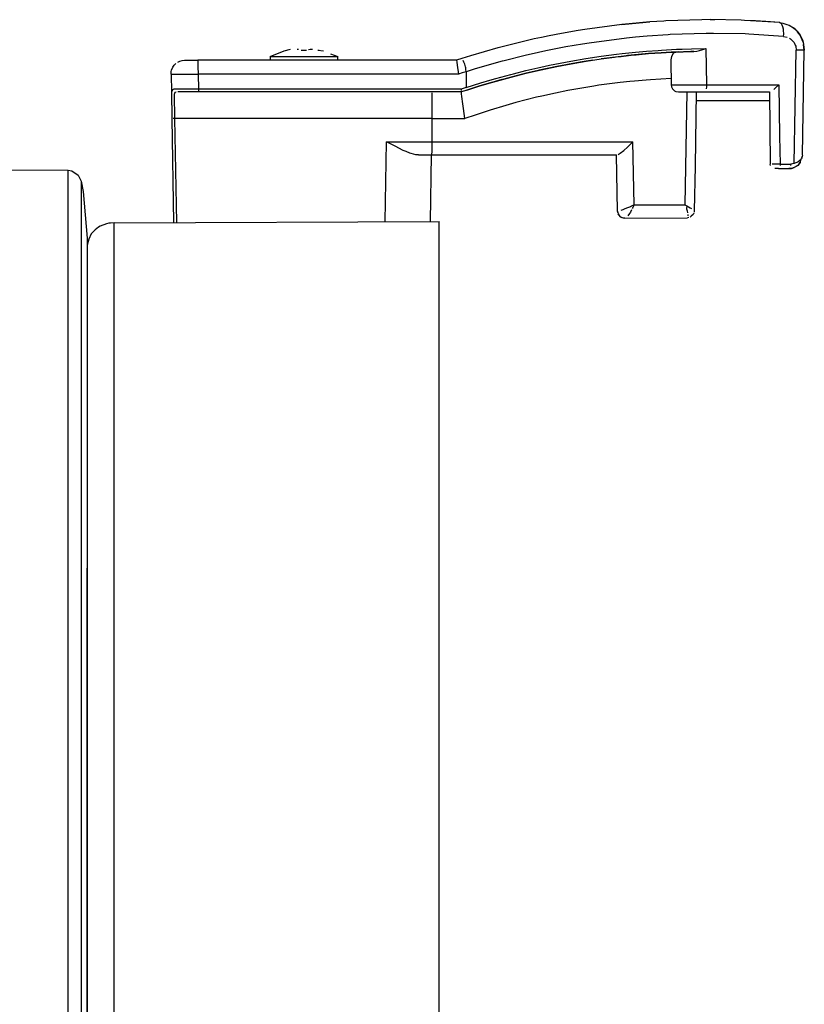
# Model space of a CAD drawing. Header units: millimetres. Extents: x -1041 to -481, y -163 to 556.
# Tile 35 of 36: x -568 to -481, y 123 to 233. Entities that reach past the tile are written whole.
import ezdxf

# ---------------------------------------------------------------- set-up
doc = ezdxf.new("R2010")
doc.units = ezdxf.units.MM

# ---------------------------------------------------------------- blocks, each defined once
blk = doc.blocks.new('Frontteil__29', base_point=(-640.73, -151.96))
at = {"color": 7, "linetype": 'Continuous'}
for p, q in [((-583.98, 216), (-562.61, 215.82)), ((-562.61, 215.82), (-562.2, 215.76)), ((-562.2, 215.76), (-561.49, 215.3)), ((-561.49, 215.3), (-561.15, 214.63)), ((-561.15, 214.63), (-560.94, 213.46)), ((-560.94, 213.46), (-560.49, 208.31)), ((-560.49, 208.31), (-560.49, 171.73)), ((-560.5, 170.61), (-560.49, 171.4)), ((-560.49, 171.73), (-560.49, 168.85)), ((-560.49, 171.4), (-560.49, 171.73)), ((-560.49, 168.23), (-560.5, 170.61)), ((-560.49, 168.85), (-560.49, 168.23)), ((-560.49, 79.97), (-560.49, 168.23))]:
    blk.add_line(p, q, dxfattribs=at)
at = {"color": 1, "linetype": 'Continuous'}
for p, q in [((-562.61, 71.47), (-562.61, 215.82)), ((-561.15, 214.63), (-561.15, 71.36))]:
    blk.add_line(p, q, dxfattribs=at)
blk = doc.blocks.new('Linsengehaeuse__35', base_point=(-560.49, -106.1))
at = {"color": 7, "linetype": 'Continuous'}
for p, q in [((-559.06, 209.63), (-559.26, 209.52)), ((-558.34, 209.9), (-559.06, 209.63)), ((-558.11, 209.95), (-558.34, 209.9)), ((-557.93, 209.98), (-558.11, 209.95)), ((-557.5, 210), (-557.93, 209.98)), ((-557.5, 210), (-521.49, 210.13)), ((-521.49, 76.48), (-521.49, 210.13)), ((-560.05, 208.79), (-560.33, 208.18)), ((-559.63, 209.24), (-560.05, 208.79)), ((-559.26, 209.52), (-559.63, 209.24)), ((-560.33, 208.18), (-560.49, 207.52)), ((-560.49, 207.52), (-560.49, 72.5))]:
    blk.add_line(p, q, dxfattribs=at)
at = {"color": 1, "linetype": 'Continuous'}
blk.add_line((-557.5, 76.31), (-557.5, 210), dxfattribs=at)
blk = doc.blocks.new('Linsenschraube_selbstfurchend_DIN7500-M4x8-TX20_1__36', base_point=(-540.24, 228.02))
at = {"color": 7, "linetype": 'Continuous'}
for p, q in [((-538.68, 229.06), (-537.96, 229.24)), ((-537.22, 229.24), (-537.07, 229.23)), ((-535.99, 229.22), (-535.8, 229.23)), ((-535.8, 229.23), (-535.54, 229.23)), ((-540.24, 228.42), (-538.68, 229.06)), ((-540.24, 228.42), (-540.24, 228.02)), ((-540.24, 228.42), (-538.45, 228.42)), ((-538.45, 228.42), (-532.74, 228.42)), ((-536.78, 229.13), (-536.64, 229.13)), ((-536.64, 229.13), (-536.49, 229.12)), ((-536.49, 229.12), (-536.2, 229.13)), ((-534.94, 229.13), (-534.32, 229.06)), ((-534.94, 229.13), (-534.78, 229.12)), ((-533.53, 228.74), (-532.74, 228.42)), ((-532.74, 228.02), (-532.74, 228.42))]:
    blk.add_line(p, q, dxfattribs=at)
blk = doc.blocks.new('Torsicherung__37', base_point=(-551.21, 210.03))
at = {"color": 7, "linetype": 'Continuous'}
for p, q in [((-492.4, 232.51), (-496.4, 232.38)), ((-491.49, 232.52), (-492.4, 232.51)), ((-491.49, 232.52), (-491, 232.51)), ((-488.06, 232.45), (-491.49, 232.52)), ((-505.37, 231.44), (-506.11, 231.32)), ((-501.25, 231.99), (-505.37, 231.44)), ((-501.25, 231.99), (-498.92, 232.21)), ((-500.45, 232.07), (-501.25, 231.99)), ((-498.92, 232.21), (-500.45, 232.07)), ((-498.92, 232.21), (-498.15, 232.26)), ((-498.15, 232.26), (-498.92, 232.21)), ((-496.61, 232.37), (-498.15, 232.26)), ((-496.4, 232.38), (-496.61, 232.37)), ((-487.67, 232.43), (-488.06, 232.45)), ((-486.46, 232.38), (-487.67, 232.43)), ((-483.79, 232.19), (-487.67, 232.43)), ((-485.31, 232.3), (-486.46, 232.38)), ((-483.79, 232.19), (-485.31, 232.3)), ((-483.59, 232.06), (-483.79, 232.19)), ((-483.79, 232.19), (-483.44, 232.13)), ((-483.44, 232.13), (-482.99, 232)), ((-482.99, 232), (-482.74, 231.9)), ((-482.99, 232), (-482.74, 231.9)), ((-482.74, 231.9), (-482.26, 231.61)), ((-482.74, 231.9), (-482.26, 231.61)), ((-482, 231.39), (-482.26, 231.61)), ((-482.26, 231.61), (-482, 231.39)), ((-481.85, 231.24), (-482, 231.39)), ((-482, 231.39), (-481.85, 231.24)), ((-510.98, 230.38), (-512.47, 230.03)), ((-510.17, 230.55), (-510.98, 230.38)), ((-509.32, 230.73), (-510.17, 230.55)), ((-507.95, 231), (-509.32, 230.73)), ((-506.11, 231.32), (-507.95, 231)), ((-481.69, 231.03), (-481.85, 231.24)), ((-481.85, 231.24), (-481.5, 230.79)), ((-481.5, 230.79), (-481.69, 231.03)), ((-481.16, 230.01), (-481.5, 230.79)), ((-481.5, 230.79), (-481.25, 230.28)), ((-481.25, 230.28), (-481.16, 230.01)), ((-515.01, 229.39), (-518.02, 228.51)), ((-514.8, 229.44), (-515.01, 229.39)), ((-512.47, 230.03), (-514.8, 229.44)), ((-492.66, 229.09), (-492.28, 229.2)), ((-492.28, 229.2), (-491.95, 229.31)), ((-481.16, 230.01), (-481.12, 229.76)), ((-481.1, 229.55), (-481.12, 229.76)), ((-481.05, 229.14), (-481.12, 229.76)), ((-481.12, 229.76), (-481.05, 229.14)), ((-519, 228.21), (-519.59, 228.02)), ((-519, 228.21), (-519.59, 228.02)), ((-518.02, 228.51), (-519, 228.21)), ((-505.22, 227.92), (-503.55, 228.17)), ((-501.32, 228.45), (-503.55, 228.17)), ((-503.55, 228.17), (-502.09, 228.36)), ((-502.09, 228.36), (-501.89, 228.39)), ((-501.89, 228.39), (-501.32, 228.45)), ((-500.23, 228.57), (-501.32, 228.45)), ((-501.32, 228.45), (-500.23, 228.57)), ((-499.83, 228.61), (-500.62, 228.53)), ((-498.3, 228.75), (-500.23, 228.57)), ((-500.23, 228.57), (-499.66, 228.63)), ((-498.07, 228.76), (-499.83, 228.61)), ((-499.66, 228.63), (-498.3, 228.75)), ((-496.92, 228.84), (-498.3, 228.75)), ((-498.3, 228.75), (-496.92, 228.84)), ((-495.03, 228.94), (-497.28, 228.82)), ((-495.79, 228.91), (-496.92, 228.84)), ((-496.92, 228.84), (-495.79, 228.91)), ((-495.77, 228.45), (-495.83, 228.06)), ((-495.27, 228.93), (-495.79, 228.91)), ((-495.79, 228.91), (-495.27, 228.93)), ((-495.56, 228.78), (-495.77, 228.45)), ((-495.41, 228.87), (-495.56, 228.78)), ((-495.27, 228.93), (-495.41, 228.87)), ((-493.63, 228.99), (-495.27, 228.93)), ((-495.27, 228.93), (-493.63, 228.99)), ((-495.03, 228.94), (-495.27, 228.93)), ((-493.29, 229), (-493.63, 228.99)), ((-493.63, 228.99), (-493.29, 229)), ((-493.29, 229), (-492.95, 229.03)), ((-492.95, 229.03), (-492.66, 229.09)), ((-481.25, 217.49), (-481.05, 229.14)), ((-551.15, 226.93), (-551, 227.27)), ((-551, 227.27), (-550.85, 227.48)), ((-550.85, 227.48), (-550.67, 227.66)), ((-550.46, 227.81), (-550.22, 227.92)), ((-550.22, 227.92), (-549.97, 227.99)), ((-549.97, 227.99), (-549.71, 228.02)), ((-549.71, 228.02), (-548.23, 228.02)), ((-519.59, 228.02), (-548.23, 228.02)), ((-519.59, 228.02), (-519.56, 227.81)), ((-519.56, 227.81), (-519.51, 227.48)), ((-519.51, 227.48), (-519.35, 226.49)), ((-508.48, 227.33), (-510.42, 226.92)), ((-510.21, 226.96), (-509.68, 227.08)), ((-510.21, 226.96), (-509.68, 227.08)), ((-509.68, 227.08), (-508.48, 227.33)), ((-509.68, 227.08), (-508.48, 227.33)), ((-508.48, 227.33), (-506.89, 227.63)), ((-508.48, 227.33), (-506.89, 227.63)), ((-505.89, 227.81), (-507.08, 227.6)), ((-506.89, 227.63), (-505.22, 227.92)), ((-506.89, 227.63), (-505.89, 227.81)), ((-504.49, 228.03), (-505.89, 227.81)), ((-505.89, 227.81), (-505.22, 227.92)), ((-495.83, 228.06), (-495.83, 227.9)), ((-495.83, 227.9), (-495.78, 225.3)), ((-551.21, 226.49), (-551.18, 226.78)), ((-551.21, 226.49), (-551.17, 224.48)), ((-551.18, 226.78), (-551.15, 226.93)), ((-515.16, 225.71), (-513.52, 226.16)), ((-515.16, 225.71), (-513.52, 226.16)), ((-513.52, 226.16), (-511.87, 226.58)), ((-511.87, 226.58), (-513.52, 226.16)), ((-513.52, 226.16), (-511.87, 226.58)), ((-511.87, 226.58), (-510.21, 226.96)), ((-511.87, 226.58), (-510.21, 226.96)), ((-510.96, 226.79), (-511.87, 226.58)), ((-517.11, 225.13), (-518.64, 224.64)), ((-518.43, 224.71), (-517.11, 225.13)), ((-518.43, 224.71), (-517.11, 225.13)), ((-517.11, 225.13), (-515.95, 225.48)), ((-517.11, 225.13), (-515.95, 225.48)), ((-516.66, 225.27), (-517.11, 225.13)), ((-514.57, 225.88), (-516.53, 225.31)), ((-515.95, 225.48), (-515.16, 225.71)), ((-515.95, 225.48), (-515.16, 225.71)), ((-495.78, 225.3), (-495.75, 225.08)), ((-484.42, 224.79), (-484.23, 224.95)), ((-484.23, 224.95), (-483.88, 225.3)), ((-551.06, 224.73), (-551.17, 224.48)), ((-551.17, 224.48), (-551.12, 221.57)), ((-548.18, 224.52), (-550.46, 224.52)), ((-519.02, 224.52), (-548.18, 224.52)), ((-519.07, 224.81), (-519.05, 224.65)), ((-519.03, 224.3), (-519.02, 224.52)), ((-518.99, 224), (-519.03, 224.3)), ((-518.43, 224.71), (-519.02, 224.52)), ((-518.64, 224.64), (-519.02, 224.52)), ((-518.89, 223.19), (-518.99, 224)), ((-495.28, 224.57), (-494.98, 224.52)), ((-494.98, 224.52), (-492.11, 224.52)), ((-493.01, 224.52), (-493.15, 216.27)), ((-492.11, 224.52), (-484.91, 224.52)), ((-484.91, 224.52), (-484.83, 216.51)), ((-518.81, 222.66), (-518.89, 223.19)), ((-518.64, 221.57), (-518.81, 222.66)), ((-484.95, 223.52), (-493.02, 223.52)), ((-551.12, 221.57), (-550.92, 210.03)), ((-526.39, 218.49), (-527.32, 218.99)), ((-525.48, 218.03), (-526.39, 218.49)), ((-501.04, 218.03), (-500.65, 218.38)), ((-500.65, 218.38), (-500.52, 218.5)), ((-500.52, 218.5), (-500.03, 218.99)), ((-525.17, 217.89), (-525.48, 218.03)), ((-524.75, 217.72), (-525.17, 217.89)), ((-524.6, 217.67), (-524.75, 217.72)), ((-524.09, 217.54), (-524.6, 217.67)), ((-523.8, 217.52), (-524.09, 217.54)), ((-523.8, 217.52), (-522.34, 217.52)), ((-522.47, 210.13), (-522.34, 217.52)), ((-522.34, 217.52), (-521.99, 217.52)), ((-522.34, 217.52), (-521.99, 217.52)), ((-521.99, 217.52), (-501.85, 217.52)), ((-501.74, 211.3), (-501.85, 217.52)), ((-501.66, 217.57), (-501.45, 217.71)), ((-501.45, 217.71), (-501.04, 218.03)), ((-481.27, 217.35), (-481.39, 217.08)), ((-481.31, 217.22), (-481.27, 217.35)), ((-481.25, 217.49), (-481.27, 217.35)), ((-493.15, 216.27), (-493.24, 211.33)), ((-484.81, 216.37), (-484.83, 216.51)), ((-482.46, 216.04), (-482.18, 216.13)), ((-482.18, 216.13), (-482.46, 216.04)), ((-481.96, 216.24), (-482.18, 216.13)), ((-481.78, 216.37), (-481.96, 216.24)), ((-481.62, 216.53), (-481.78, 216.37)), ((-481.62, 216.53), (-481.49, 216.7)), ((-481.49, 216.7), (-481.62, 216.53)), ((-481.5, 216.94), (-481.49, 216.7)), ((-481.49, 216.7), (-481.39, 217.08)), ((-483.92, 216.02), (-484.33, 216.02)), ((-483.92, 216.02), (-482.75, 216.02)), ((-482.75, 216.02), (-482.46, 216.04)), ((-482.46, 216.04), (-482.75, 216.02)), ((-501.74, 211.3), (-501.68, 211.01)), ((-501.68, 211.01), (-501.61, 210.87)), ((-501.61, 210.87), (-501.68, 211.01)), ((-493.57, 210.72), (-493.7, 210.64)), ((-493.36, 210.93), (-493.57, 210.72)), ((-493.29, 211.06), (-493.36, 210.93)), ((-493.24, 211.33), (-493.25, 211.2)), ((-493.24, 211.33), (-493.25, 211.2)), ((-500.94, 210.52), (-501.09, 210.53)), ((-500.94, 210.52), (-493.97, 210.57)), ((-493.83, 210.59), (-493.97, 210.57))]:
    blk.add_line(p, q, dxfattribs=at)
at = {"color": 1, "linetype": 'Continuous'}
for p, q in [((-483.5, 231.92), (-483.59, 232.06)), ((-483.42, 231.72), (-483.5, 231.92)), ((-483.37, 231.48), (-483.42, 231.72)), ((-483.34, 231.21), (-483.37, 231.48)), ((-500.76, 230.47), (-504.88, 229.93)), ((-499.75, 230.57), (-500.76, 230.47)), ((-498.44, 230.69), (-499.75, 230.57)), ((-496.13, 230.85), (-498.44, 230.69)), ((-495.92, 230.86), (-496.13, 230.85)), ((-491.93, 230.98), (-495.92, 230.86)), ((-491.1, 230.99), (-491.93, 230.98)), ((-487.6, 230.93), (-491.1, 230.99)), ((-487.2, 230.91), (-487.6, 230.93)), ((-483.34, 230.67), (-487.2, 230.91)), ((-483.33, 231.07), (-483.34, 231.21)), ((-483.34, 230.67), (-483.33, 230.94)), ((-483.34, 230.67), (-482.93, 230.57)), ((-483.33, 230.94), (-483.33, 231.07)), ((-482.69, 230.46), (-482.56, 230.38)), ((-482.56, 230.38), (-482.35, 230.19)), ((-508.58, 229.28), (-509.68, 229.06)), ((-507.45, 229.5), (-508.58, 229.28)), ((-505.63, 229.81), (-507.45, 229.5)), ((-504.88, 229.93), (-505.63, 229.81)), ((-496.86, 229.14), (-495.2, 229.23)), ((-495.2, 229.23), (-494.59, 229.25)), ((-494.59, 229.25), (-493.55, 229.28)), ((-493.55, 229.28), (-491.95, 229.31)), ((-491.95, 229.31), (-491.88, 225.3)), ((-482.35, 230.19), (-482.18, 229.97)), ((-482.18, 229.97), (-482.05, 229.71)), ((-482.05, 229.71), (-482, 229.57)), ((-482, 229.57), (-481.95, 229.14)), ((-511.97, 228.55), (-514.3, 227.97)), ((-510.49, 228.89), (-511.97, 228.55)), ((-509.68, 229.06), (-510.49, 228.89)), ((-506.9, 227.92), (-505.25, 228.21)), ((-505.25, 228.21), (-503.54, 228.46)), ((-503.54, 228.46), (-501.87, 228.68)), ((-501.87, 228.68), (-501.23, 228.75)), ((-501.23, 228.75), (-499.75, 228.91)), ((-499.75, 228.91), (-498.52, 229.02)), ((-498.52, 229.02), (-497.23, 229.11)), ((-497.23, 229.11), (-496.86, 229.14)), ((-482.17, 216.58), (-481.95, 229.14)), ((-481.76, 229.14), (-481.95, 229.14)), ((-481.29, 229.14), (-481.76, 229.14)), ((-481.05, 229.14), (-481.29, 229.14)), ((-548.23, 228.02), (-548.24, 227.76)), ((-548.24, 227.76), (-548.24, 227.57)), ((-548.24, 227.57), (-548.23, 227.33)), ((-548.23, 227.33), (-548.21, 226.49)), ((-518.76, 227.8), (-518.85, 227.98)), ((-518.66, 227.57), (-518.76, 227.8)), ((-518.58, 227.3), (-518.66, 227.57)), ((-518.56, 227.17), (-518.58, 227.3)), ((-518.53, 227.03), (-518.56, 227.17)), ((-518.52, 226.75), (-518.53, 227.03)), ((-517.5, 227.06), (-518.52, 226.75)), ((-514.52, 227.91), (-517.5, 227.06)), ((-514.3, 227.97), (-514.52, 227.91)), ((-511.91, 226.87), (-510.24, 227.25)), ((-510.24, 227.25), (-509.26, 227.46)), ((-509.26, 227.46), (-506.9, 227.92)), ((-551.21, 226.49), (-548.21, 226.49)), ((-548.21, 226.49), (-548.18, 224.81)), ((-519.35, 226.49), (-548.21, 226.49)), ((-518.94, 226.62), (-519.35, 226.49)), ((-518.52, 226.75), (-518.94, 226.62)), ((-518.52, 226.75), (-518.52, 224.99)), ((-515.89, 225.8), (-515.23, 226)), ((-515.23, 226), (-513.57, 226.45)), ((-513.57, 226.45), (-513.25, 226.53)), ((-513.25, 226.53), (-511.91, 226.87)), ((-495.8, 226), (-498.08, 225.86)), ((-518.84, 224.89), (-519.07, 224.81)), ((-518.52, 224.99), (-518.84, 224.89)), ((-518.52, 224.99), (-516.87, 225.51)), ((-516.87, 225.51), (-515.89, 225.8)), ((-504.35, 225.16), (-507.25, 224.66)), ((-503.82, 225.24), (-504.35, 225.16)), ((-501.46, 225.55), (-503.82, 225.24)), ((-500.37, 225.66), (-501.46, 225.55)), ((-499.85, 225.72), (-500.37, 225.66)), ((-498.58, 225.83), (-499.85, 225.72)), ((-498.08, 225.86), (-498.58, 225.83)), ((-495.78, 225.3), (-495.11, 225.29)), ((-495.75, 225.08), (-495.65, 224.87)), ((-495.65, 224.87), (-495.42, 224.64)), ((-495.11, 225.29), (-494.56, 225.29)), ((-494.56, 225.29), (-491.88, 225.3)), ((-491.89, 225.08), (-491.92, 224.87)), ((-491.88, 225.3), (-491.89, 225.08)), ((-491.88, 225.3), (-483.88, 225.3)), ((-483.88, 225.3), (-483.78, 219.59)), ((-550.88, 224.8), (-551.06, 224.73)), ((-550.71, 224.81), (-550.88, 224.8)), ((-550.77, 224.45), (-550.87, 224.21)), ((-550.87, 224.21), (-550.82, 221.57)), ((-550.64, 224.5), (-550.77, 224.45)), ((-548.18, 224.81), (-550.71, 224.81)), ((-548.18, 224.81), (-548.18, 224.52)), ((-519.07, 224.81), (-548.18, 224.81)), ((-522.31, 224.39), (-522.3, 221.57)), ((-510.71, 223.91), (-513, 223.32)), ((-510.13, 224.04), (-510.71, 223.91)), ((-508.63, 224.38), (-510.13, 224.04)), ((-507.25, 224.66), (-508.63, 224.38)), ((-495.42, 224.64), (-495.28, 224.57)), ((-494.07, 224.52), (-494.29, 211.99)), ((-514.13, 223.01), (-515.85, 222.49)), ((-513, 223.32), (-514.13, 223.01)), ((-550.82, 221.57), (-550.98, 221.57)), ((-522.3, 221.57), (-550.82, 221.57)), ((-550.82, 221.57), (-550.62, 210.03)), ((-522.3, 221.57), (-522.3, 218.99)), ((-522.3, 221.57), (-518.64, 221.57)), ((-517.53, 221.95), (-518.64, 221.57)), ((-516.39, 222.32), (-517.53, 221.95)), ((-515.85, 222.49), (-516.39, 222.32)), ((-483.78, 219.59), (-483.72, 216.51)), ((-527.47, 210.11), (-527.32, 218.99)), ((-527.32, 218.99), (-522.3, 218.99)), ((-522.3, 218.99), (-500.03, 218.99)), ((-522.3, 218.99), (-522.3, 217.95)), ((-499.9, 211.99), (-500.03, 218.99)), ((-522.3, 217.95), (-522.34, 217.52)), ((-481.31, 217.22), (-481.39, 217.08)), ((-481.27, 217.35), (-481.31, 217.22)), ((-484.16, 216.5), (-484.62, 216.5)), ((-483.72, 216.51), (-484.16, 216.5)), ((-483.72, 216.51), (-483.73, 216.37)), ((-483.72, 216.51), (-482.55, 216.51)), ((-482.55, 216.51), (-482.56, 216.37)), ((-482.36, 216.53), (-482.55, 216.51)), ((-482.17, 216.58), (-482.36, 216.53)), ((-481.97, 216.65), (-482.17, 216.58)), ((-481.78, 216.74), (-481.97, 216.65)), ((-481.5, 216.94), (-481.78, 216.74)), ((-500.32, 211.79), (-500.54, 211.69)), ((-500.18, 211.86), (-500.32, 211.79)), ((-499.9, 211.99), (-500.18, 211.86)), ((-499.9, 211.99), (-500.04, 211.71)), ((-499.9, 211.99), (-494.29, 211.99)), ((-494.29, 211.99), (-494.07, 211.88)), ((-494.29, 211.99), (-494.07, 211.88)), ((-494.07, 211.88), (-494.11, 211.54)), ((-494.07, 211.88), (-493.88, 211.78)), ((-493.88, 211.78), (-493.7, 211.68)), ((-501.72, 211.16), (-501.74, 211.3)), ((-501.72, 211.16), (-501.74, 211.3)), ((-501.61, 210.87), (-501.68, 211.01)), ((-501.37, 210.64), (-501.61, 210.87)), ((-501.37, 210.64), (-501.61, 210.87)), ((-501.17, 211.44), (-501.37, 211.37)), ((-501.09, 210.53), (-501.37, 210.64)), ((-501.23, 210.57), (-501.37, 210.64)), ((-500.99, 211.5), (-501.17, 211.44)), ((-500.73, 211.61), (-500.99, 211.5)), ((-500.54, 211.69), (-500.73, 211.61)), ((-500.41, 211.05), (-500.6, 210.78)), ((-500.32, 211.19), (-500.41, 211.05)), ((-500.18, 211.44), (-500.32, 211.19)), ((-500.04, 211.71), (-500.11, 211.58)), ((-494.11, 211.54), (-494.04, 211.32)), ((-494.04, 211.32), (-493.99, 211.12)), ((-493.95, 210.94), (-493.94, 210.79)), ((-493.7, 211.68), (-493.54, 211.58)), ((-493.57, 210.72), (-493.7, 210.64)), ((-493.36, 210.93), (-493.57, 210.72)), ((-493.29, 211.06), (-493.36, 210.93)), ((-493.83, 210.59), (-493.97, 210.57))]:
    blk.add_line(p, q, dxfattribs=at)
blk = doc.blocks.new('Torsicherung_EZ_kpl__38', base_point=(-551.21, 210.03))
for name, p in [('Torsicherung__37', (-551.21, 210.03)), ('Linsenschraube_selbstfurchend_DIN7500-M4x8-TX20_1__36', (-540.24, 228.02))]:
    blk.add_blockref(name, p)
blk = doc.blocks.new('Linsengehaeuse_kpl___48', base_point=(-560.49, -134.08))
for name, p in [('Torsicherung_EZ_kpl__38', (-551.21, 210.03)), ('Linsengehaeuse__35', (-560.49, -106.1))]:
    blk.add_blockref(name, p)
blk = doc.blocks.new('Linsengehaeuse__49', base_point=(-560.49, -106.1))
at = {"color": 7, "linetype": 'Continuous'}
for p, q in [((-559.06, 209.63), (-559.26, 209.52)), ((-558.34, 209.9), (-559.06, 209.63)), ((-558.11, 209.95), (-558.34, 209.9)), ((-557.93, 209.98), (-558.11, 209.95)), ((-557.5, 210), (-557.93, 209.98)), ((-557.5, 210), (-521.49, 210.13)), ((-521.49, 76.48), (-521.49, 210.13)), ((-560.05, 208.79), (-560.33, 208.18)), ((-559.63, 209.24), (-560.05, 208.79)), ((-559.26, 209.52), (-559.63, 209.24)), ((-560.33, 208.18), (-560.49, 207.52)), ((-560.49, 207.52), (-560.49, 72.5))]:
    blk.add_line(p, q, dxfattribs=at)
at = {"color": 1, "linetype": 'Continuous'}
blk.add_line((-557.5, 76.31), (-557.5, 210), dxfattribs=at)
blk = doc.blocks.new('Torsicherung__50', base_point=(-551.21, 210.03))
at = {"color": 7, "linetype": 'Continuous'}
for p, q in [((-492.4, 232.51), (-496.4, 232.38)), ((-491.49, 232.52), (-492.4, 232.51)), ((-491.49, 232.52), (-491, 232.51)), ((-488.06, 232.45), (-491.49, 232.52)), ((-505.37, 231.44), (-506.11, 231.32)), ((-501.25, 231.99), (-505.37, 231.44)), ((-501.25, 231.99), (-498.92, 232.21)), ((-500.45, 232.07), (-501.25, 231.99)), ((-498.92, 232.21), (-500.45, 232.07)), ((-498.92, 232.21), (-498.15, 232.26)), ((-498.15, 232.26), (-498.92, 232.21)), ((-496.61, 232.37), (-498.15, 232.26)), ((-496.4, 232.38), (-496.61, 232.37)), ((-487.67, 232.43), (-488.06, 232.45)), ((-486.46, 232.38), (-487.67, 232.43)), ((-483.79, 232.19), (-487.67, 232.43)), ((-485.31, 232.3), (-486.46, 232.38)), ((-483.79, 232.19), (-485.31, 232.3)), ((-483.59, 232.06), (-483.79, 232.19)), ((-483.79, 232.19), (-483.44, 232.13)), ((-483.44, 232.13), (-482.99, 232)), ((-482.99, 232), (-482.74, 231.9)), ((-482.99, 232), (-482.74, 231.9)), ((-482.74, 231.9), (-482.26, 231.61)), ((-482.74, 231.9), (-482.26, 231.61)), ((-482, 231.39), (-482.26, 231.61)), ((-482.26, 231.61), (-482, 231.39)), ((-481.85, 231.24), (-482, 231.39)), ((-482, 231.39), (-481.85, 231.24)), ((-510.98, 230.38), (-512.47, 230.03)), ((-510.17, 230.55), (-510.98, 230.38)), ((-509.32, 230.73), (-510.17, 230.55)), ((-507.95, 231), (-509.32, 230.73)), ((-506.11, 231.32), (-507.95, 231)), ((-481.69, 231.03), (-481.85, 231.24)), ((-481.85, 231.24), (-481.5, 230.79)), ((-481.5, 230.79), (-481.69, 231.03)), ((-481.16, 230.01), (-481.5, 230.79)), ((-481.5, 230.79), (-481.25, 230.28)), ((-481.25, 230.28), (-481.16, 230.01)), ((-515.01, 229.39), (-518.02, 228.51)), ((-514.8, 229.44), (-515.01, 229.39)), ((-512.47, 230.03), (-514.8, 229.44)), ((-492.66, 229.09), (-492.28, 229.2)), ((-492.28, 229.2), (-491.95, 229.31)), ((-481.16, 230.01), (-481.12, 229.76)), ((-481.05, 229.14), (-481.12, 229.76)), ((-481.1, 229.55), (-481.12, 229.76)), ((-481.12, 229.76), (-481.05, 229.14)), ((-519, 228.21), (-519.59, 228.02)), ((-519, 228.21), (-519.59, 228.02)), ((-518.02, 228.51), (-519, 228.21)), ((-505.22, 227.92), (-503.55, 228.17)), ((-501.32, 228.45), (-503.55, 228.17)), ((-503.55, 228.17), (-502.09, 228.36)), ((-502.09, 228.36), (-501.89, 228.39)), ((-501.89, 228.39), (-501.32, 228.45)), ((-500.23, 228.57), (-501.32, 228.45)), ((-501.32, 228.45), (-500.23, 228.57)), ((-499.83, 228.61), (-500.62, 228.53)), ((-498.3, 228.75), (-500.23, 228.57)), ((-500.23, 228.57), (-499.66, 228.63)), ((-498.07, 228.76), (-499.83, 228.61)), ((-499.66, 228.63), (-498.3, 228.75)), ((-496.92, 228.84), (-498.3, 228.75)), ((-498.3, 228.75), (-496.92, 228.84)), ((-495.03, 228.94), (-497.28, 228.82)), ((-495.79, 228.91), (-496.92, 228.84)), ((-496.92, 228.84), (-495.79, 228.91)), ((-495.77, 228.45), (-495.83, 228.06)), ((-495.27, 228.93), (-495.79, 228.91)), ((-495.79, 228.91), (-495.27, 228.93)), ((-495.56, 228.78), (-495.77, 228.45)), ((-495.41, 228.87), (-495.56, 228.78)), ((-495.27, 228.93), (-495.41, 228.87)), ((-493.63, 228.99), (-495.27, 228.93)), ((-495.27, 228.93), (-493.63, 228.99)), ((-495.03, 228.94), (-495.27, 228.93)), ((-493.29, 229), (-493.63, 228.99)), ((-493.63, 228.99), (-493.29, 229)), ((-493.29, 229), (-492.95, 229.03)), ((-492.95, 229.03), (-492.66, 229.09)), ((-481.25, 217.49), (-481.05, 229.14)), ((-551.15, 226.93), (-551, 227.27)), ((-551, 227.27), (-550.85, 227.48)), ((-550.85, 227.48), (-550.67, 227.66)), ((-550.46, 227.81), (-550.22, 227.92)), ((-550.22, 227.92), (-549.97, 227.99)), ((-549.97, 227.99), (-549.71, 228.02)), ((-549.71, 228.02), (-548.23, 228.02)), ((-519.59, 228.02), (-548.23, 228.02)), ((-519.59, 228.02), (-519.56, 227.81)), ((-519.56, 227.81), (-519.51, 227.48)), ((-519.51, 227.48), (-519.35, 226.49)), ((-508.48, 227.33), (-510.42, 226.92)), ((-509.68, 227.08), (-510.21, 226.96)), ((-510.21, 226.96), (-509.68, 227.08)), ((-508.48, 227.33), (-509.68, 227.08)), ((-509.68, 227.08), (-508.48, 227.33)), ((-506.89, 227.63), (-508.48, 227.33)), ((-508.48, 227.33), (-506.89, 227.63)), ((-505.89, 227.81), (-507.08, 227.6)), ((-505.22, 227.92), (-506.89, 227.63)), ((-506.89, 227.63), (-505.89, 227.81)), ((-504.49, 228.03), (-505.89, 227.81)), ((-505.89, 227.81), (-505.22, 227.92)), ((-495.83, 228.06), (-495.83, 227.9)), ((-495.83, 227.9), (-495.78, 225.3)), ((-551.21, 226.49), (-551.18, 226.78)), ((-551.21, 226.49), (-551.17, 224.48)), ((-551.18, 226.78), (-551.15, 226.93)), ((-513.52, 226.16), (-515.16, 225.71)), ((-515.16, 225.71), (-513.52, 226.16)), ((-511.87, 226.58), (-513.52, 226.16)), ((-511.87, 226.58), (-513.52, 226.16)), ((-513.52, 226.16), (-511.87, 226.58)), ((-510.21, 226.96), (-511.87, 226.58)), ((-511.87, 226.58), (-510.21, 226.96)), ((-510.96, 226.79), (-511.87, 226.58)), ((-517.11, 225.13), (-518.64, 224.64)), ((-517.11, 225.13), (-518.43, 224.71)), ((-518.43, 224.71), (-517.11, 225.13)), ((-515.95, 225.48), (-517.11, 225.13)), ((-517.11, 225.13), (-515.95, 225.48)), ((-516.66, 225.27), (-517.11, 225.13)), ((-514.57, 225.88), (-516.53, 225.31)), ((-515.16, 225.71), (-515.95, 225.48)), ((-515.95, 225.48), (-515.16, 225.71)), ((-495.78, 225.3), (-495.75, 225.08)), ((-484.42, 224.79), (-484.23, 224.95)), ((-484.23, 224.95), (-483.88, 225.3)), ((-551.06, 224.73), (-551.17, 224.48)), ((-551.17, 224.48), (-551.12, 221.57)), ((-548.18, 224.52), (-550.46, 224.52)), ((-519.02, 224.52), (-548.18, 224.52)), ((-519.07, 224.81), (-519.05, 224.65)), ((-519.03, 224.3), (-519.02, 224.52)), ((-518.99, 224), (-519.03, 224.3)), ((-518.43, 224.71), (-519.02, 224.52)), ((-518.64, 224.64), (-519.02, 224.52)), ((-518.89, 223.19), (-518.99, 224)), ((-495.28, 224.57), (-494.98, 224.52)), ((-494.98, 224.52), (-492.11, 224.52)), ((-493.01, 224.52), (-493.15, 216.27)), ((-492.11, 224.52), (-484.91, 224.52)), ((-484.91, 224.52), (-484.83, 216.51)), ((-518.81, 222.66), (-518.89, 223.19)), ((-518.64, 221.57), (-518.81, 222.66)), ((-484.95, 223.52), (-493.02, 223.52)), ((-551.12, 221.57), (-550.92, 210.03)), ((-526.39, 218.49), (-527.32, 218.99)), ((-525.48, 218.03), (-526.39, 218.49)), ((-501.04, 218.03), (-500.65, 218.38)), ((-500.65, 218.38), (-500.52, 218.5)), ((-500.52, 218.5), (-500.03, 218.99)), ((-525.17, 217.89), (-525.48, 218.03)), ((-524.75, 217.72), (-525.17, 217.89)), ((-524.6, 217.67), (-524.75, 217.72)), ((-524.09, 217.54), (-524.6, 217.67)), ((-523.8, 217.52), (-524.09, 217.54)), ((-523.8, 217.52), (-522.34, 217.52)), ((-522.47, 210.13), (-522.34, 217.52)), ((-522.34, 217.52), (-521.99, 217.52)), ((-522.34, 217.52), (-521.99, 217.52)), ((-521.99, 217.52), (-501.85, 217.52)), ((-501.74, 211.3), (-501.85, 217.52)), ((-501.66, 217.57), (-501.45, 217.71)), ((-501.45, 217.71), (-501.04, 218.03)), ((-481.27, 217.35), (-481.39, 217.08)), ((-481.31, 217.22), (-481.27, 217.35)), ((-481.25, 217.49), (-481.27, 217.35)), ((-481.25, 217.49), (-481.27, 217.35)), ((-493.15, 216.27), (-493.24, 211.33)), ((-484.81, 216.37), (-484.83, 216.51)), ((-482.46, 216.04), (-482.18, 216.13)), ((-482.18, 216.13), (-482.46, 216.04)), ((-481.96, 216.24), (-482.18, 216.13)), ((-481.78, 216.37), (-481.96, 216.24)), ((-481.62, 216.53), (-481.78, 216.37)), ((-481.62, 216.53), (-481.49, 216.7)), ((-481.49, 216.7), (-481.62, 216.53)), ((-481.5, 216.94), (-481.49, 216.7)), ((-481.49, 216.7), (-481.39, 217.08)), ((-483.92, 216.02), (-484.33, 216.02)), ((-483.92, 216.02), (-482.75, 216.02)), ((-482.75, 216.02), (-482.46, 216.04)), ((-482.46, 216.04), (-482.75, 216.02)), ((-501.74, 211.3), (-501.68, 211.01)), ((-501.68, 211.01), (-501.61, 210.87)), ((-501.61, 210.87), (-501.68, 211.01)), ((-493.57, 210.72), (-493.7, 210.64)), ((-493.36, 210.93), (-493.57, 210.72)), ((-493.29, 211.06), (-493.36, 210.93)), ((-493.24, 211.33), (-493.25, 211.2)), ((-493.24, 211.33), (-493.25, 211.2)), ((-500.94, 210.52), (-501.09, 210.53)), ((-500.94, 210.52), (-493.97, 210.57)), ((-493.83, 210.59), (-493.97, 210.57))]:
    blk.add_line(p, q, dxfattribs=at)
at = {"color": 1, "linetype": 'Continuous'}
for p, q in [((-483.5, 231.92), (-483.59, 232.06)), ((-483.42, 231.72), (-483.5, 231.92)), ((-483.37, 231.48), (-483.42, 231.72)), ((-483.34, 231.21), (-483.37, 231.48)), ((-500.76, 230.47), (-504.88, 229.93)), ((-499.75, 230.57), (-500.76, 230.47)), ((-498.44, 230.69), (-499.75, 230.57)), ((-496.13, 230.85), (-498.44, 230.69)), ((-495.92, 230.86), (-496.13, 230.85)), ((-491.93, 230.98), (-495.92, 230.86)), ((-491.1, 230.99), (-491.93, 230.98)), ((-487.6, 230.93), (-491.1, 230.99)), ((-487.2, 230.91), (-487.6, 230.93)), ((-483.34, 230.67), (-487.2, 230.91)), ((-483.33, 231.07), (-483.34, 231.21)), ((-483.34, 230.67), (-483.33, 230.94)), ((-483.34, 230.67), (-482.93, 230.57)), ((-483.33, 230.94), (-483.33, 231.07)), ((-482.69, 230.46), (-482.56, 230.38)), ((-482.56, 230.38), (-482.35, 230.19)), ((-508.58, 229.28), (-509.68, 229.06)), ((-507.45, 229.5), (-508.58, 229.28)), ((-505.63, 229.81), (-507.45, 229.5)), ((-504.88, 229.93), (-505.63, 229.81)), ((-496.86, 229.14), (-495.2, 229.23)), ((-495.2, 229.23), (-494.59, 229.25)), ((-494.59, 229.25), (-493.55, 229.28)), ((-493.55, 229.28), (-491.95, 229.31)), ((-491.95, 229.31), (-491.88, 225.3)), ((-482.35, 230.19), (-482.18, 229.97)), ((-482.18, 229.97), (-482.05, 229.71)), ((-482.05, 229.71), (-482, 229.57)), ((-482, 229.57), (-481.95, 229.14)), ((-511.97, 228.55), (-514.3, 227.97)), ((-510.49, 228.89), (-511.97, 228.55)), ((-509.68, 229.06), (-510.49, 228.89)), ((-506.9, 227.92), (-505.25, 228.21)), ((-505.25, 228.21), (-503.54, 228.46)), ((-503.54, 228.46), (-501.87, 228.68)), ((-501.87, 228.68), (-501.23, 228.75)), ((-501.23, 228.75), (-499.75, 228.91)), ((-499.75, 228.91), (-498.52, 229.02)), ((-498.52, 229.02), (-497.23, 229.11)), ((-497.23, 229.11), (-496.86, 229.14)), ((-482.17, 216.58), (-481.95, 229.14)), ((-481.76, 229.14), (-481.95, 229.14)), ((-481.29, 229.14), (-481.76, 229.14)), ((-481.05, 229.14), (-481.29, 229.14)), ((-548.23, 228.02), (-548.24, 227.76)), ((-548.24, 227.76), (-548.24, 227.57)), ((-548.24, 227.57), (-548.23, 227.33)), ((-548.23, 227.33), (-548.21, 226.49)), ((-518.76, 227.8), (-518.85, 227.98)), ((-518.66, 227.57), (-518.76, 227.8)), ((-518.58, 227.3), (-518.66, 227.57)), ((-518.56, 227.17), (-518.58, 227.3)), ((-518.53, 227.03), (-518.56, 227.17)), ((-518.52, 226.75), (-518.53, 227.03)), ((-517.5, 227.06), (-518.52, 226.75)), ((-514.52, 227.91), (-517.5, 227.06)), ((-514.3, 227.97), (-514.52, 227.91)), ((-511.91, 226.87), (-510.24, 227.25)), ((-510.24, 227.25), (-509.26, 227.46)), ((-509.26, 227.46), (-506.9, 227.92)), ((-551.21, 226.49), (-548.21, 226.49)), ((-548.21, 226.49), (-548.18, 224.81)), ((-519.35, 226.49), (-548.21, 226.49)), ((-518.94, 226.62), (-519.35, 226.49)), ((-518.52, 226.75), (-518.94, 226.62)), ((-518.52, 226.75), (-518.52, 224.99)), ((-515.89, 225.8), (-515.23, 226)), ((-515.23, 226), (-513.57, 226.45)), ((-513.57, 226.45), (-513.25, 226.53)), ((-513.25, 226.53), (-511.91, 226.87)), ((-495.8, 226), (-498.08, 225.86)), ((-518.84, 224.89), (-519.07, 224.81)), ((-518.52, 224.99), (-518.84, 224.89)), ((-518.52, 224.99), (-516.87, 225.51)), ((-516.87, 225.51), (-515.89, 225.8)), ((-504.35, 225.16), (-507.25, 224.66)), ((-503.82, 225.24), (-504.35, 225.16)), ((-501.46, 225.55), (-503.82, 225.24)), ((-500.37, 225.66), (-501.46, 225.55)), ((-499.85, 225.72), (-500.37, 225.66)), ((-498.58, 225.83), (-499.85, 225.72)), ((-498.08, 225.86), (-498.58, 225.83)), ((-495.78, 225.3), (-495.11, 225.29)), ((-495.75, 225.08), (-495.65, 224.87)), ((-495.65, 224.87), (-495.42, 224.64)), ((-495.11, 225.29), (-494.56, 225.29)), ((-494.56, 225.29), (-491.88, 225.3)), ((-491.89, 225.08), (-491.92, 224.87)), ((-491.88, 225.3), (-491.89, 225.08)), ((-491.88, 225.3), (-483.88, 225.3)), ((-483.88, 225.3), (-483.78, 219.59)), ((-550.88, 224.8), (-551.06, 224.73)), ((-550.71, 224.81), (-550.88, 224.8)), ((-550.77, 224.45), (-550.87, 224.21)), ((-550.87, 224.21), (-550.82, 221.57)), ((-550.64, 224.5), (-550.77, 224.45)), ((-548.18, 224.81), (-550.71, 224.81)), ((-548.18, 224.81), (-548.18, 224.52)), ((-519.07, 224.81), (-548.18, 224.81)), ((-522.31, 224.39), (-522.3, 221.57)), ((-510.71, 223.91), (-513, 223.32)), ((-510.13, 224.04), (-510.71, 223.91)), ((-508.63, 224.38), (-510.13, 224.04)), ((-507.25, 224.66), (-508.63, 224.38)), ((-495.42, 224.64), (-495.28, 224.57)), ((-494.07, 224.52), (-494.29, 211.99)), ((-514.13, 223.01), (-515.85, 222.49)), ((-513, 223.32), (-514.13, 223.01)), ((-550.82, 221.57), (-550.98, 221.57)), ((-522.3, 221.57), (-550.82, 221.57)), ((-550.82, 221.57), (-550.62, 210.03)), ((-522.3, 221.57), (-522.3, 218.99)), ((-522.3, 221.57), (-518.64, 221.57)), ((-517.53, 221.95), (-518.64, 221.57)), ((-516.39, 222.32), (-517.53, 221.95)), ((-515.85, 222.49), (-516.39, 222.32)), ((-483.78, 219.59), (-483.72, 216.51)), ((-527.47, 210.11), (-527.32, 218.99)), ((-527.32, 218.99), (-522.3, 218.99)), ((-522.3, 218.99), (-500.03, 218.99)), ((-522.3, 218.99), (-522.3, 217.95)), ((-499.9, 211.99), (-500.03, 218.99)), ((-522.3, 217.95), (-522.34, 217.52)), ((-481.31, 217.22), (-481.39, 217.08)), ((-481.27, 217.35), (-481.31, 217.22)), ((-484.16, 216.5), (-484.62, 216.5)), ((-483.72, 216.51), (-484.16, 216.5)), ((-483.72, 216.51), (-483.73, 216.37)), ((-483.72, 216.51), (-482.55, 216.51)), ((-482.55, 216.51), (-482.56, 216.37)), ((-482.36, 216.53), (-482.55, 216.51)), ((-482.17, 216.58), (-482.36, 216.53)), ((-481.97, 216.65), (-482.17, 216.58)), ((-481.78, 216.74), (-481.97, 216.65)), ((-481.5, 216.94), (-481.78, 216.74)), ((-500.32, 211.79), (-500.54, 211.69)), ((-500.18, 211.86), (-500.32, 211.79)), ((-499.9, 211.99), (-500.18, 211.86)), ((-499.9, 211.99), (-500.04, 211.71)), ((-499.9, 211.99), (-494.29, 211.99)), ((-494.29, 211.99), (-494.07, 211.88)), ((-494.29, 211.99), (-494.07, 211.88)), ((-494.07, 211.88), (-494.11, 211.54)), ((-494.07, 211.88), (-493.88, 211.78)), ((-493.88, 211.78), (-493.7, 211.68)), ((-501.72, 211.16), (-501.74, 211.3)), ((-501.72, 211.16), (-501.74, 211.3)), ((-501.61, 210.87), (-501.68, 211.01)), ((-501.37, 210.64), (-501.61, 210.87)), ((-501.37, 210.64), (-501.61, 210.87)), ((-501.17, 211.44), (-501.37, 211.37)), ((-501.09, 210.53), (-501.37, 210.64)), ((-501.23, 210.57), (-501.37, 210.64)), ((-500.99, 211.5), (-501.17, 211.44)), ((-500.73, 211.61), (-500.99, 211.5)), ((-500.54, 211.69), (-500.73, 211.61)), ((-500.41, 211.05), (-500.6, 210.78)), ((-500.32, 211.19), (-500.41, 211.05)), ((-500.18, 211.44), (-500.32, 211.19)), ((-500.04, 211.71), (-500.11, 211.58)), ((-494.11, 211.54), (-494.04, 211.32)), ((-494.04, 211.32), (-493.99, 211.12)), ((-493.95, 210.94), (-493.94, 210.79)), ((-493.7, 211.68), (-493.54, 211.58)), ((-493.57, 210.72), (-493.7, 210.64)), ((-493.36, 210.93), (-493.57, 210.72)), ((-493.29, 211.06), (-493.36, 210.93)), ((-493.83, 210.59), (-493.97, 210.57))]:
    blk.add_line(p, q, dxfattribs=at)
blk = doc.blocks.new('Linsenschraube_selbstfurchend_DIN7500-M4x8-TX20_1__51', base_point=(-540.24, 228.02))
at = {"color": 7, "linetype": 'Continuous'}
for p, q in [((-538.68, 229.06), (-537.96, 229.24)), ((-537.22, 229.24), (-537.07, 229.23)), ((-535.99, 229.22), (-535.8, 229.23)), ((-535.8, 229.23), (-535.54, 229.23)), ((-540.24, 228.42), (-538.68, 229.06)), ((-540.24, 228.42), (-540.24, 228.02)), ((-540.24, 228.42), (-538.45, 228.42)), ((-538.45, 228.42), (-532.74, 228.42)), ((-536.78, 229.13), (-536.64, 229.13)), ((-536.64, 229.13), (-536.49, 229.12)), ((-536.49, 229.12), (-536.2, 229.13)), ((-534.94, 229.13), (-534.32, 229.06)), ((-534.94, 229.13), (-534.78, 229.12)), ((-533.53, 228.74), (-532.74, 228.42)), ((-532.74, 228.02), (-532.74, 228.42))]:
    blk.add_line(p, q, dxfattribs=at)
blk = doc.blocks.new('Torsicherung_EZ_kpl__52', base_point=(-551.21, 210.03))
for name, p in [('Torsicherung__50', (-551.21, 210.03)), ('Linsenschraube_selbstfurchend_DIN7500-M4x8-TX20_1__51', (-540.24, 228.02))]:
    blk.add_blockref(name, p)
blk = doc.blocks.new('Linsengehaeuse_kpl_-Mot-L4_0006142__62', base_point=(-560.49, -134.05))
for name, p in [('Torsicherung_EZ_kpl__52', (-551.21, 210.03)), ('Linsengehaeuse__49', (-560.49, -106.1))]:
    blk.add_blockref(name, p)
blk = doc.blocks.new('Gehaeuse_kpl__68', base_point=(-955.49, -151.96))
for name, p in [('Linsengehaeuse_kpl___48', (-560.49, -134.08)), ('Linsengehaeuse_kpl_-Mot-L4_0006142__62', (-560.49, -134.05)), ('Frontteil__29', (-640.73, -151.96))]:
    blk.add_blockref(name, p)
blk = doc.blocks.new('L10-für-dxf-Internet__92', base_point=(-1040.84, -162.98))
blk.add_blockref('Gehaeuse_kpl__68', (-955.49, -151.96))
blk = doc.blocks.new('SA_LinksB', base_point=(-811, 178))
blk.add_blockref('L10-für-dxf-Internet__92', (-1040.84, -162.98))

msp = doc.modelspace()

# ---------------------------------------------------------------- block references
msp.add_blockref('SA_LinksB', (-811, 178))

doc.saveas('drawing.dxf')
